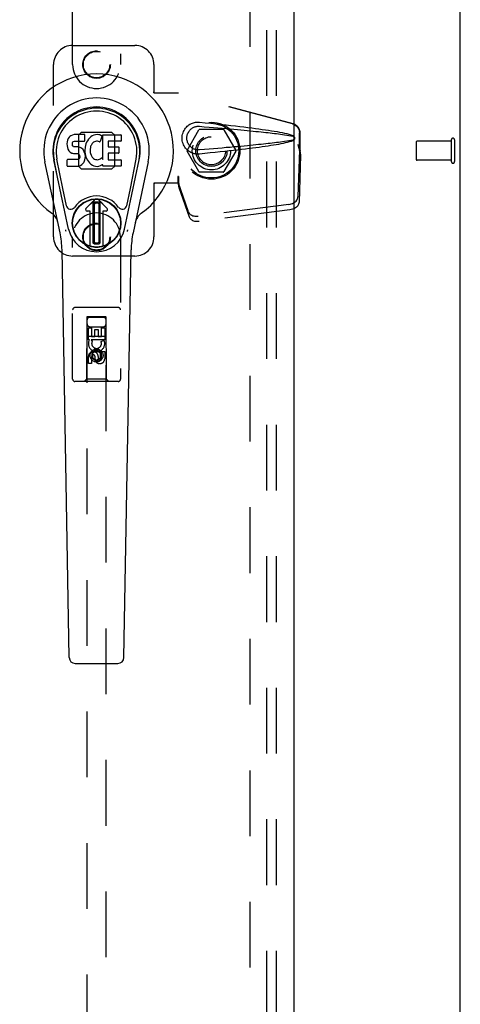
# Model space of a CAD drawing. Header units: inches. Extents: x 0 to 156, y 0 to 101.
# Tile 5 of 10: x 66.78 to 72.53, y 39.91 to 52.77. Entities that reach past the tile are written whole.
import ezdxf

# ---------------------------------------------------------------- set-up
doc = ezdxf.new("R2010")
doc.units = ezdxf.units.IN
doc.header["$LTSCALE"] = 8.587481
doc.header["$MEASUREMENT"] = 0
doc.linetypes.add('HIDDEN', pattern=[0.2, 0.1, -0.1])
doc.layers.get('0').update_dxf_attribs({"linetype": 'CONTINUOUS'})
for name, color, linetype in [('DEFAULT_2', 8, 'HIDDEN'), ('DOOR_ASSEMBLY', 7, 'CONTINUOUS'), ('SUBPANEL', 7, 'CONTINUOUS')]:
    doc.layers.add(name, color=color, linetype=linetype)

msp = doc.modelspace()

# ---------------------------------------------------------------- linework, layer by layer
at = {"color": 3, "linetype": 'Continuous'}
msp.add_line((72.534, 27.134), (72.534, 74.984), dxfattribs=at)
at = {"layer": 'DEFAULT_2', "color": 8, "linetype": 'HIDDEN'}
for p, q in [((69.784, 73.884), (69.784, 28.234)), ((68.967, 51.064), (69.121, 51.331)), ((69.439, 51.336), (69.13, 51.336)), ((69.447, 51.331), (69.602, 51.064)), ((71.959, 51.173), (71.959, 50.945)), ((72.416, 51.183), (71.969, 51.183)), ((72.416, 51.201), (72.416, 50.917)), ((72.459, 51.201), (72.459, 50.917)), ((69.121, 50.786), (68.967, 51.054)), ((69.602, 51.054), (69.447, 50.786)), ((72.416, 50.935), (71.969, 50.935)), ((69.439, 50.781), (69.13, 50.781))]:
    msp.add_line(p, q, dxfattribs=at)
for radius in [0.372, 0.356, 0.204, 0.183]:
    msp.add_circle((69.284, 51.059), radius, dxfattribs=at)
for centre, radius, start, end in [((69.13, 51.326), 0.01, 90.0113, 149.988), ((69.439, 51.326), 0.01, 30.0108, 89.9876), ((71.969, 51.173), 0.01, 90, 180), ((72.438, 51.201), 0.0215, 0, 180), ((68.975, 51.059), 0.01, 150.0117, 209.9873), ((69.593, 51.059), 0.01, 330.0117, 29.9873), ((71.969, 50.945), 0.01, 180, 270), ((72.438, 50.917), 0.0215, 180, 360), ((69.13, 50.791), 0.01, 210.0108, 269.9876), ((69.439, 50.791), 0.01, 270.0113, 329.988)]:
    msp.add_arc(centre, radius, start, end, dxfattribs=at)
at = {"layer": 'DOOR_ASSEMBLY', "color": 3, "linetype": 'Continuous'}
msp.add_line((70.359, 74.309), (70.359, 27.809), dxfattribs=at)
at = {"layer": 'DOOR_ASSEMBLY', "color": 8, "linetype": 'HIDDEN'}
for p, q in [((67.472, 52.184), (67.472, 54.041)), ((68.097, 54.041), (68.097, 52.184)), ((67.472, 52.434), (68.284, 52.434)), ((67.222, 49.934), (67.222, 52.184)), ((68.534, 52.184), (68.534, 51.83)), ((68.531, 51.814), (68.534, 51.83)), ((68.531, 51.814), (68.852, 51.814)), ((68.539, 51.814), (68.534, 51.83)), ((70.342, 51.411), (68.844, 51.814)), ((70.35, 51.411), (68.852, 51.814)), ((67.583, 51.295), (67.548, 51.26)), ((67.985, 51.295), (67.583, 51.295)), ((68.021, 51.26), (67.985, 51.295)), ((67.548, 51.26), (67.548, 50.857)), ((68.021, 50.857), (68.021, 51.26)), ((70.434, 51.061), (70.434, 51.291)), ((70.442, 51.061), (70.442, 51.291)), ((70.412, 51.142), (70.434, 51.061)), ((70.434, 51.072), (70.414, 50.457)), ((70.42, 51.142), (70.442, 51.061)), ((70.434, 51.072), (70.447, 51.001)), ((70.442, 51.061), (70.434, 51.061)), ((70.436, 51.088), (70.444, 51.032)), ((70.447, 51.001), (70.428, 50.386)), ((70.444, 51.032), (70.445, 51.021)), ((70.445, 51.021), (70.446, 51.011)), ((70.446, 51.011), (70.447, 51.001)), ((67.548, 50.857), (67.583, 50.822)), ((67.583, 50.822), (67.985, 50.822)), ((67.985, 50.822), (68.021, 50.857)), ((68.852, 50.721), (68.844, 50.721)), ((68.844, 50.721), (68.844, 50.634)), ((68.852, 50.721), (68.852, 50.634)), ((68.852, 50.634), (68.531, 50.634)), ((68.531, 50.634), (68.534, 50.617)), ((68.539, 50.634), (68.534, 50.617)), ((68.534, 50.617), (68.534, 49.934)), ((68.983, 50.263), (68.851, 50.647)), ((68.864, 50.576), (68.851, 50.647)), ((68.996, 50.192), (68.864, 50.576)), ((70.297, 50.358), (69.109, 50.206)), ((70.31, 50.287), (69.123, 50.135)), ((67.472, 48.076), (67.472, 49.934)), ((68.097, 49.934), (68.097, 48.076)), ((68.284, 49.684), (67.472, 49.684)), ((68.067, 49.011), (67.502, 49.011)), ((67.658, 48.886), (67.654, 48.076)), ((67.658, 48.886), (67.911, 48.886)), ((67.909, 48.889), (67.659, 48.889)), ((67.659, 48.889), (67.659, 28.506)), ((67.909, 48.884), (67.659, 48.884)), ((67.909, 28.506), (67.909, 48.889)), ((67.914, 48.076), (67.911, 48.886)), ((67.678, 48.748), (67.72, 48.748)), ((67.678, 48.592), (67.678, 48.748)), ((67.699, 48.761), (67.869, 48.761)), ((67.72, 48.748), (67.72, 48.635)), ((67.763, 48.727), (67.806, 48.727)), ((67.763, 48.635), (67.763, 48.727)), ((67.806, 48.727), (67.806, 48.635)), ((67.848, 48.748), (67.891, 48.748)), ((67.848, 48.635), (67.848, 48.748)), ((67.891, 48.748), (67.891, 48.592)), ((67.657, 48.636), (67.912, 48.636)), ((67.72, 48.635), (67.763, 48.635)), ((67.806, 48.635), (67.848, 48.635)), ((67.69, 48.592), (67.678, 48.592)), ((67.688, 48.589), (67.69, 48.592)), ((67.891, 48.592), (67.713, 48.592)), ((67.713, 48.592), (67.732, 48.579)), ((67.843, 48.568), (67.882, 48.585)), ((67.678, 48.28), (67.678, 48.372)), ((67.72, 48.372), (67.72, 48.28)), ((67.784, 48.459), (67.722, 48.422)), ((67.722, 48.422), (67.732, 48.417)), ((67.722, 48.422), (67.722, 48.35)), ((67.722, 48.35), (67.732, 48.356)), ((67.722, 48.35), (67.784, 48.314)), ((67.784, 48.447), (67.732, 48.417)), ((67.732, 48.417), (67.732, 48.356)), ((67.732, 48.356), (67.784, 48.326)), ((67.764, 48.33), (67.764, 48.376)), ((67.847, 48.422), (67.784, 48.459)), ((67.784, 48.459), (67.784, 48.447)), ((67.837, 48.417), (67.784, 48.447)), ((67.784, 48.326), (67.837, 48.356)), ((67.784, 48.314), (67.847, 48.35)), ((67.804, 48.372), (67.804, 48.343)), ((67.847, 48.422), (67.837, 48.417)), ((67.837, 48.356), (67.837, 48.417)), ((67.847, 48.35), (67.837, 48.356)), ((67.847, 48.35), (67.847, 48.422)), ((67.848, 48.436), (67.891, 48.436)), ((67.848, 48.343), (67.848, 48.436)), ((67.891, 48.436), (67.891, 48.343)), ((67.72, 48.28), (67.678, 48.28)), ((67.784, 48.314), (67.784, 48.326)), ((68.067, 48.046), (67.502, 48.046)), ((67.654, 48.076), (67.624, 48.046)), ((67.914, 48.076), (67.654, 48.076)), ((67.914, 48.076), (67.944, 48.046))]:
    msp.add_line(p, q, dxfattribs=at)
at = {"layer": 'DOOR_ASSEMBLY', "color": 7, "linetype": 'Continuous'}
for p, q in [((67.4, 51.173), (67.398, 51.149)), ((67.405, 51.196), (67.4, 51.173)), ((67.414, 51.219), (67.405, 51.196)), ((67.428, 51.238), (67.414, 51.219)), ((67.436, 51.246), (67.428, 51.238)), ((67.446, 51.253), (67.436, 51.246)), ((67.468, 51.263), (67.446, 51.253)), ((67.491, 51.27), (67.468, 51.263)), ((67.47, 51.153), (67.472, 51.168)), ((67.472, 51.168), (67.475, 51.174)), ((67.475, 51.174), (67.481, 51.179)), ((67.481, 51.179), (67.495, 51.184)), ((67.631, 51.27), (67.491, 51.27)), ((67.495, 51.184), (67.51, 51.185)), ((67.51, 51.185), (67.623, 51.185)), ((67.623, 51.185), (67.628, 51.185)), ((67.628, 51.185), (67.63, 51.191)), ((67.63, 51.191), (67.631, 51.203)), ((67.632, 51.227), (67.631, 51.27)), ((67.631, 51.203), (67.632, 51.227)), ((67.654, 51.17), (67.645, 51.149)), ((67.664, 51.19), (67.654, 51.17)), ((67.677, 51.208), (67.664, 51.19)), ((67.692, 51.224), (67.677, 51.208)), ((67.708, 51.24), (67.692, 51.224)), ((67.727, 51.253), (67.708, 51.24)), ((67.747, 51.261), (67.727, 51.253)), ((67.746, 51.17), (67.736, 51.162)), ((67.771, 51.18), (67.746, 51.17)), ((67.769, 51.266), (67.747, 51.261)), ((67.791, 51.269), (67.769, 51.266)), ((67.784, 51.183), (67.771, 51.18)), ((67.797, 51.183), (67.784, 51.183)), ((67.813, 51.268), (67.791, 51.269)), ((67.811, 51.18), (67.797, 51.183)), ((67.823, 51.175), (67.811, 51.18)), ((67.825, 51.266), (67.813, 51.268)), ((67.835, 51.263), (67.825, 51.266)), ((67.855, 51.246), (67.829, 51.178)), ((67.854, 51.251), (67.835, 51.263)), ((67.864, 51.268), (68.101, 51.268)), ((67.864, 50.943), (67.864, 51.268)), ((67.934, 51.18), (67.934, 51.113)), ((68.101, 51.185), (67.938, 51.185)), ((68.105, 51.264), (68.105, 51.189)), ((67.398, 51.149), (67.399, 51.125)), ((67.399, 51.125), (67.403, 51.102)), ((67.403, 51.102), (67.411, 51.08)), ((67.411, 51.08), (67.424, 51.059)), ((67.424, 51.059), (67.44, 51.042)), ((67.44, 51.042), (67.46, 51.029)), ((67.469, 51.138), (67.47, 51.153)), ((67.47, 51.13), (67.469, 51.138)), ((67.472, 51.123), (67.47, 51.13)), ((67.477, 51.117), (67.472, 51.123)), ((67.483, 51.112), (67.477, 51.117)), ((67.497, 51.108), (67.483, 51.112)), ((67.521, 51.109), (67.497, 51.108)), ((67.545, 51.108), (67.521, 51.109)), ((67.569, 51.103), (67.545, 51.108)), ((67.58, 51.098), (67.569, 51.103)), ((67.589, 51.091), (67.58, 51.098)), ((67.607, 51.074), (67.589, 51.091)), ((67.62, 51.054), (67.607, 51.074)), ((67.629, 51.032), (67.62, 51.054)), ((67.635, 51.106), (67.63, 51.062)), ((67.63, 51.062), (67.631, 51.039)), ((67.631, 51.039), (67.634, 51.017)), ((67.639, 51.128), (67.635, 51.106)), ((67.645, 51.149), (67.639, 51.128)), ((67.704, 51.104), (67.7, 51.077)), ((67.7, 51.077), (67.7, 51.05)), ((67.7, 51.05), (67.701, 51.037)), ((67.701, 51.037), (67.704, 51.024)), ((67.707, 51.117), (67.704, 51.104)), ((67.713, 51.129), (67.707, 51.117)), ((67.727, 51.152), (67.713, 51.129)), ((67.736, 51.162), (67.727, 51.152)), ((67.938, 51.108), (68.07, 51.108)), ((68.074, 51.104), (68.074, 51.031)), ((67.308, 49.989), (67.11, 50.915)), ((67.418, 50.036), (67.226, 50.94)), ((67.274, 50.713), (67.23, 50.94)), ((67.342, 50.566), (67.267, 50.948)), ((67.401, 50.863), (67.401, 50.938)), ((67.464, 50.943), (67.405, 50.943)), ((67.46, 51.029), (67.471, 51.025)), ((67.525, 50.944), (67.464, 50.943)), ((67.471, 51.025), (67.483, 51.023)), ((67.483, 51.023), (67.53, 51.022)), ((67.54, 50.945), (67.525, 50.944)), ((67.53, 51.022), (67.538, 51.022)), ((67.538, 51.022), (67.545, 51.019)), ((67.547, 50.948), (67.54, 50.945)), ((67.545, 51.019), (67.551, 51.015)), ((67.552, 50.953), (67.547, 50.948)), ((67.551, 51.015), (67.556, 51.009)), ((67.562, 50.966), (67.552, 50.953)), ((67.556, 51.009), (67.562, 50.995)), ((67.562, 50.995), (67.565, 50.98)), ((67.564, 50.972), (67.562, 50.966)), ((67.565, 50.98), (67.564, 50.972)), ((67.616, 50.905), (67.621, 50.916)), ((67.621, 50.916), (67.63, 50.938)), ((67.635, 51.009), (67.629, 51.032)), ((67.63, 50.938), (67.636, 50.961)), ((67.634, 51.017), (67.639, 50.995)), ((67.638, 50.985), (67.635, 51.009)), ((67.636, 50.961), (67.638, 50.985)), ((67.639, 50.995), (67.646, 50.974)), ((67.646, 50.974), (67.667, 50.935)), ((67.667, 50.935), (67.68, 50.917)), ((67.68, 50.917), (67.694, 50.9)), ((67.704, 51.024), (67.714, 51)), ((67.714, 51), (67.728, 50.976)), ((67.728, 50.976), (67.736, 50.966)), ((67.736, 50.966), (67.746, 50.958)), ((67.746, 50.958), (67.758, 50.95)), ((67.758, 50.95), (67.77, 50.945)), ((67.77, 50.945), (67.783, 50.943)), ((67.783, 50.943), (67.796, 50.942)), ((67.796, 50.942), (67.81, 50.944)), ((67.81, 50.944), (67.822, 50.948)), ((67.822, 50.948), (67.835, 50.954)), ((67.835, 50.954), (67.846, 50.961)), ((67.852, 50.96), (67.864, 50.943)), ((67.935, 51.022), (67.935, 50.944)), ((68.07, 51.026), (67.94, 51.026)), ((67.94, 50.94), (68.101, 50.94)), ((68.106, 50.935), (68.106, 50.863)), ((68.15, 50.036), (68.342, 50.94)), ((68.227, 50.566), (68.301, 50.948)), ((68.458, 50.915), (68.261, 49.989)), ((68.294, 50.713), (68.339, 50.94)), ((67.405, 50.859), (67.549, 50.859)), ((67.549, 50.859), (67.561, 50.86)), ((67.561, 50.86), (67.573, 50.864)), ((67.573, 50.864), (67.592, 50.878)), ((67.592, 50.878), (67.609, 50.895)), ((67.609, 50.895), (67.616, 50.905)), ((67.694, 50.9), (67.711, 50.885)), ((67.711, 50.885), (67.729, 50.871)), ((67.729, 50.871), (67.738, 50.866)), ((67.738, 50.866), (67.749, 50.863)), ((67.749, 50.863), (67.771, 50.857)), ((67.771, 50.857), (67.793, 50.854)), ((67.793, 50.854), (67.815, 50.858)), ((67.815, 50.858), (67.836, 50.864)), ((67.836, 50.864), (67.855, 50.876)), ((67.866, 50.876), (67.855, 50.876)), ((67.855, 50.876), (67.855, 50.876)), ((67.866, 50.863), (67.866, 50.876)), ((68.101, 50.859), (67.87, 50.859)), ((67.39, 50.341), (67.342, 50.566)), ((68.179, 50.341), (68.227, 50.566)), ((67.646, 50.305), (67.756, 50.416)), ((67.756, 50.415), (67.646, 50.305)), ((67.812, 50.416), (67.922, 50.305)), ((67.922, 50.305), (67.812, 50.415)), ((67.701, 50.272), (67.66, 50.272)), ((67.702, 50.272), (67.66, 50.272)), ((67.701, 50.272), (67.702, 50.272)), ((67.701, 49.812), (67.701, 50.272)), ((67.702, 49.812), (67.702, 50.272)), ((67.741, 50.378), (67.755, 50.392)), ((67.755, 50.364), (67.741, 50.378)), ((67.741, 49.85), (67.741, 50.378)), ((67.755, 50.392), (67.814, 50.392)), ((67.755, 50.392), (67.768, 50.378)), ((67.768, 50.378), (67.755, 50.364)), ((67.755, 49.864), (67.755, 50.364)), ((67.768, 50.378), (67.8, 50.378)), ((67.8, 50.378), (67.814, 50.392)), ((67.814, 50.364), (67.8, 50.378)), ((67.814, 50.392), (67.827, 50.378)), ((67.827, 50.378), (67.814, 50.364)), ((67.814, 50.364), (67.814, 49.864)), ((67.827, 50.378), (67.827, 49.85)), ((67.908, 50.272), (67.867, 50.272)), ((67.908, 50.272), (67.867, 50.272)), ((67.867, 50.272), (67.867, 50.272)), ((67.867, 50.272), (67.867, 49.812)), ((67.867, 50.272), (67.867, 49.812)), ((67.426, 44.443), (67.333, 49.763)), ((67.741, 49.85), (67.755, 49.864)), ((67.755, 49.837), (67.741, 49.85)), ((67.755, 49.864), (67.769, 49.85)), ((67.769, 49.85), (67.755, 49.837)), ((67.814, 49.837), (67.755, 49.837)), ((67.8, 49.85), (67.769, 49.85)), ((67.8, 49.85), (67.814, 49.864)), ((67.814, 49.837), (67.8, 49.85)), ((67.814, 49.864), (67.827, 49.85)), ((67.827, 49.85), (67.814, 49.837)), ((68.142, 44.443), (68.235, 49.763)), ((67.505, 44.366), (68.063, 44.366))]:
    msp.add_line(p, q, dxfattribs=at)
at = {"layer": 'DOOR_ASSEMBLY', "color": 8, "linetype": 'HIDDEN'}
for points in [[(69.128, 51.016), (69.115, 51.015), (69.102, 51.015), (69.089, 51.015), (69.076, 51.017), (69.064, 51.019), (69.051, 51.023), (69.039, 51.027), (69.027, 51.031), (69.015, 51.037), (69.004, 51.043), (68.992, 51.05), (68.981, 51.059), (68.97, 51.068), (68.958, 51.079), (68.947, 51.092), (68.937, 51.106), (68.928, 51.121), (68.92, 51.137), (68.913, 51.154), (68.908, 51.171), (68.904, 51.188), (68.902, 51.205), (68.901, 51.223), (68.902, 51.24), (68.904, 51.257), (68.908, 51.274), (68.913, 51.291), (68.919, 51.308), (68.927, 51.324), (68.936, 51.34), (68.946, 51.354), (68.957, 51.367), (68.969, 51.378), (68.98, 51.388), (68.991, 51.396), (69.003, 51.404), (69.014, 51.41), (69.026, 51.416), (69.038, 51.42), (69.051, 51.424), (69.063, 51.428), (69.076, 51.43), (69.089, 51.432)], [(69.089, 51.432), (69.102, 51.433), (69.115, 51.432), (69.128, 51.432)], [(69.128, 51.432), (69.204, 51.424), (69.276, 51.417), (69.346, 51.409), (69.413, 51.402), (69.477, 51.396), (69.538, 51.389), (69.597, 51.382), (69.654, 51.376), (69.708, 51.369), (69.76, 51.363), (69.81, 51.357), (69.858, 51.351), (69.904, 51.344), (69.948, 51.338), (69.99, 51.332), (70.03, 51.326), (70.069, 51.32), (70.105, 51.314), (70.141, 51.308), (70.175, 51.302), (70.207, 51.296), (70.238, 51.289), (70.267, 51.282), (70.295, 51.275), (70.321, 51.267), (70.346, 51.259)], [(69.128, 51.069), (69.119, 51.069), (69.109, 51.069), (69.1, 51.069), (69.091, 51.071), (69.081, 51.073), (69.072, 51.075), (69.063, 51.078), (69.055, 51.081), (69.046, 51.085), (69.038, 51.09), (69.03, 51.095), (69.022, 51.102), (69.013, 51.109), (69.005, 51.117), (68.997, 51.126), (68.99, 51.136), (68.983, 51.147), (68.978, 51.158), (68.973, 51.169), (68.97, 51.18), (68.967, 51.191), (68.965, 51.202), (68.964, 51.212), (68.964, 51.223), (68.964, 51.233), (68.965, 51.244), (68.967, 51.254), (68.969, 51.265), (68.973, 51.276), (68.977, 51.288), (68.983, 51.299), (68.989, 51.31), (68.996, 51.32), (69.004, 51.329), (69.012, 51.338), (69.02, 51.345), (69.029, 51.351), (69.037, 51.357), (69.045, 51.361), (69.054, 51.365), (69.063, 51.369), (69.072, 51.372), (69.081, 51.375), (69.09, 51.376), (69.1, 51.378), (69.109, 51.378), (69.119, 51.379), (69.128, 51.378)], [(69.128, 51.378), (69.191, 51.373), (69.253, 51.368), (69.312, 51.363), (69.369, 51.358), (69.423, 51.353), (69.476, 51.348), (69.527, 51.344), (69.576, 51.339), (69.623, 51.335), (69.668, 51.331), (69.711, 51.327), (69.752, 51.323), (69.791, 51.319), (69.829, 51.316), (69.865, 51.312), (69.9, 51.309), (69.932, 51.305), (69.964, 51.302), (69.994, 51.299), (70.023, 51.296), (70.051, 51.292), (70.079, 51.289), (70.106, 51.286), (70.133, 51.283), (70.16, 51.279), (70.186, 51.276), (70.213, 51.272), (70.24, 51.268), (70.267, 51.264), (70.293, 51.259), (70.32, 51.254), (70.346, 51.248)], [(70.342, 51.411), (70.355, 51.407), (70.367, 51.401), (70.379, 51.394), (70.39, 51.386), (70.4, 51.377), (70.408, 51.367), (70.416, 51.355), (70.423, 51.343), (70.428, 51.331), (70.431, 51.318), (70.433, 51.304), (70.434, 51.291)], [(70.442, 51.291), (70.441, 51.304), (70.439, 51.318), (70.435, 51.331), (70.43, 51.343), (70.424, 51.355), (70.416, 51.367), (70.407, 51.377), (70.397, 51.386), (70.387, 51.394), (70.375, 51.401), (70.363, 51.407), (70.35, 51.411)], [(70.346, 51.199), (70.32, 51.194), (70.294, 51.188), (70.267, 51.184), (70.24, 51.179), (70.213, 51.175), (70.187, 51.172), (70.16, 51.168), (70.133, 51.165), (70.106, 51.161), (70.079, 51.158), (70.052, 51.155), (70.024, 51.152), (69.994, 51.149), (69.964, 51.145), (69.933, 51.142), (69.9, 51.139), (69.866, 51.135), (69.83, 51.132), (69.792, 51.128), (69.753, 51.124), (69.712, 51.12), (69.668, 51.116), (69.623, 51.112), (69.576, 51.108), (69.528, 51.103), (69.477, 51.099), (69.424, 51.094), (69.369, 51.09), (69.312, 51.085), (69.253, 51.08), (69.192, 51.074), (69.128, 51.069)], [(70.346, 51.189), (70.324, 51.181), (70.3, 51.173), (70.274, 51.167), (70.248, 51.16), (70.22, 51.154), (70.191, 51.148), (70.16, 51.142), (70.129, 51.137), (70.096, 51.131), (70.061, 51.126), (70.025, 51.12), (69.988, 51.114), (69.948, 51.109), (69.908, 51.103), (69.865, 51.098), (69.821, 51.092), (69.775, 51.086), (69.727, 51.08), (69.678, 51.074), (69.626, 51.068), (69.572, 51.062), (69.516, 51.056), (69.457, 51.05), (69.397, 51.043), (69.333, 51.036), (69.268, 51.03), (69.199, 51.023), (69.128, 51.016)], [(70.346, 51.259), (70.352, 51.255), (70.358, 51.252), (70.362, 51.247), (70.366, 51.242), (70.368, 51.236), (70.37, 51.23), (70.371, 51.224), (70.37, 51.218), (70.369, 51.212), (70.366, 51.206), (70.362, 51.2), (70.358, 51.196), (70.352, 51.192), (70.346, 51.189)], [(70.346, 51.248), (70.352, 51.246), (70.356, 51.243), (70.36, 51.24), (70.363, 51.237), (70.365, 51.232), (70.366, 51.228), (70.367, 51.223), (70.366, 51.219), (70.365, 51.214), (70.363, 51.21), (70.36, 51.207), (70.356, 51.204), (70.351, 51.201), (70.346, 51.199)], [(70.412, 51.142), (70.418, 51.123), (70.423, 51.104), (70.429, 51.085), (70.434, 51.066), (70.439, 51.049), (70.444, 51.032)], [(70.42, 51.142), (70.423, 51.133), (70.425, 51.123), (70.428, 51.114), (70.431, 51.105), (70.433, 51.097), (70.436, 51.088)], [(70.436, 51.088), (70.435, 51.085), (70.435, 51.083), (70.435, 51.08), (70.434, 51.077), (70.434, 51.075), (70.434, 51.072)], [(68.844, 50.721), (68.847, 50.701), (68.85, 50.681), (68.852, 50.661), (68.855, 50.642), (68.861, 50.596)], [(68.852, 50.701), (68.852, 50.681), (68.851, 50.671), (68.851, 50.663)], [(68.851, 50.663), (68.851, 50.657), (68.851, 50.654), (68.851, 50.652), (68.851, 50.649), (68.851, 50.647)], [(68.852, 50.721), (68.852, 50.711), (68.852, 50.701)], [(68.859, 50.614), (68.857, 50.625), (68.855, 50.642), (68.854, 50.658), (68.852, 50.673), (68.852, 50.686), (68.852, 50.693)], [(68.861, 50.596), (68.864, 50.581), (68.864, 50.576)], [(70.297, 50.358), (70.312, 50.361), (70.327, 50.365), (70.342, 50.37), (70.355, 50.377), (70.368, 50.384), (70.379, 50.393), (70.389, 50.402), (70.398, 50.413), (70.405, 50.423), (70.41, 50.434), (70.413, 50.446), (70.414, 50.457)], [(70.428, 50.386), (70.427, 50.375), (70.423, 50.363), (70.418, 50.352), (70.411, 50.341), (70.403, 50.331), (70.393, 50.322), (70.381, 50.313), (70.369, 50.306), (70.355, 50.299), (70.341, 50.294), (70.326, 50.29), (70.31, 50.287)], [(68.983, 50.263), (68.987, 50.253), (68.992, 50.244), (69, 50.236), (69.008, 50.228), (69.018, 50.222), (69.029, 50.216), (69.041, 50.211), (69.054, 50.208), (69.067, 50.205), (69.081, 50.204), (69.095, 50.204), (69.109, 50.206)], [(69.123, 50.135), (69.109, 50.133), (69.095, 50.133), (69.081, 50.134), (69.067, 50.137), (69.054, 50.14), (69.043, 50.145), (69.032, 50.151), (69.022, 50.157), (69.013, 50.165), (69.006, 50.173), (69, 50.182), (68.996, 50.192)]]:
    msp.add_lwpolyline(points, dxfattribs=at)
at = {"layer": 'DOOR_ASSEMBLY', "color": 7, "linetype": 'Continuous'}
for points in [[(67.386, 50.006), (67.384, 50.011), (67.383, 50.017), (67.381, 50.022), (67.38, 50.028)], [(68.188, 50.028), (68.187, 50.022), (68.186, 50.017), (68.184, 50.011), (68.182, 50.006)]]:
    msp.add_lwpolyline(points, dxfattribs=at)
at = {"layer": 'DOOR_ASSEMBLY', "color": 8, "linetype": 'HIDDEN'}
for centre, radius in [((67.784, 52.184), 0.18), ((67.784, 52.184), 0.172), ((67.784, 49.934), 0.18), ((67.784, 49.934), 0.172), ((67.784, 48.386), 0.085), ((67.784, 48.386), 0.0845)]:
    msp.add_circle(centre, radius, dxfattribs=at)
at = {"layer": 'DOOR_ASSEMBLY', "color": 7, "linetype": 'Continuous'}
for radius in [0.317, 0.313]:
    msp.add_circle((67.784, 50.114), radius, dxfattribs=at)
at = {"layer": 'DOOR_ASSEMBLY', "color": 8, "linetype": 'HIDDEN'}
for centre, radius, start, end in [((67.472, 52.184), 0.25, 90, 180), ((68.284, 52.184), 0.25, 0, 90), ((67.784, 52.184), 0.312, 180, 360), ((67.784, 49.934), 0.312, 0, 180), ((67.472, 49.934), 0.25, 180, 270), ((68.284, 49.934), 0.25, 270, 360), ((67.502, 48.981), 0.03, 90, 180), ((68.067, 48.981), 0.03, 0, 90), ((67.699, 48.846), 0.04, 90, 180), ((67.869, 48.846), 0.04, 0, 90), ((67.699, 48.801), 0.04, 180, 270), ((67.869, 48.801), 0.04, 270, 360), ((67.784, 48.542), 0.107, 154.2636, 23.4027), ((67.784, 48.542), 0.0639, 144.8895, 23.4026), ((67.741, 48.372), 0.0635, 0, 180), ((67.742, 48.372), 0.0219, 10.307, 180), ((67.826, 48.343), 0.0644, 192.2995, 0.0775), ((67.826, 48.343), 0.0219, 179.9011, 360), ((67.502, 48.076), 0.03, 180, 270), ((68.067, 48.076), 0.03, 270, 360)]:
    msp.add_arc(centre, radius, start, end, dxfattribs=at)
at = {"layer": 'DOOR_ASSEMBLY', "color": 7, "linetype": 'Continuous'}
for centre, radius, start, end in [((67.784, 51.059), 1.004, 305.5066, 234.4934), ((67.784, 51.059), 0.689, 347.9703, 192.0297), ((67.784, 51.059), 0.571, 347.9703, 192.0297), ((67.784, 51.049), 0.527, 348.9402, 191.0594), ((67.825, 51.179), 0.00448, 246.1578, 339.0016), ((67.851, 51.247), 0.00448, 339.0016, 51.8729), ((67.938, 51.18), 0.00448, 90, 180), ((68.101, 51.264), 0.00448, 0, 90), ((68.101, 51.189), 0.00448, 270, 360), ((67.938, 51.113), 0.00448, 180, 270), ((68.07, 51.104), 0.00448, 0, 90), ((67.405, 50.938), 0.00448, 90, 180.0119), ((67.848, 50.958), 0.00448, 34.0893, 127.3444), ((67.94, 51.022), 0.00448, 90, 180), ((67.94, 50.944), 0.00448, 180, 270), ((68.07, 51.031), 0.00448, 270, 360), ((68.101, 50.935), 0.00448, 0, 90), ((67.405, 50.863), 0.00483, 180, 270), ((67.87, 50.863), 0.00448, 180, 270), ((68.101, 50.863), 0.00448, 270, 360), ((67.784, 50.114), 0.354, 35.4237, 144.5763), ((67.784, 50.388), 0.0394, 45, 135), ((67.784, 50.388), 0.0392, 45, 135), ((67.447, 50.354), 0.0591, 192.0297, 324.5763), ((67.66, 50.291), 0.0197, 135, 270), ((67.66, 50.291), 0.0195, 135, 270), ((67.908, 50.291), 0.0197, 270, 45), ((67.908, 50.291), 0.0195, 270, 45), ((68.121, 50.354), 0.0591, 215.4237, 347.9703), ((67.087, 50.081), 0.197, 12.0297, 54.4934), ((68.482, 50.081), 0.197, 125.5066, 167.9703), ((67.784, 50.114), 0.374, 192.0297, 347.9703), ((66.152, 49.743), 1.181, 1, 12.0297), ((69.416, 49.743), 1.181, 167.9703, 179), ((67.784, 50.114), 0.313, 254.7027, 285.2973), ((67.505, 44.444), 0.0787, 181, 270), ((68.063, 44.444), 0.0787, 270, 359)]:
    msp.add_arc(centre, radius, start, end, dxfattribs=at)
msp.add_ellipse((67.784, 51.049), major_axis=(0, 0.565), ratio=0.999848, start_param=-1.76365, end_param=1.76365, dxfattribs=at)
at = {"layer": 'SUBPANEL', "color": 8, "linetype": 'HIDDEN'}
for p, q in [((70.003, 71.527), (70.003, 30.59)), ((70.128, 71.527), (70.128, 30.59))]:
    msp.add_line(p, q, dxfattribs=at)
msp.add_circle((69.284, 51.059), 0.25, dxfattribs=at)

doc.saveas('drawing.dxf')
